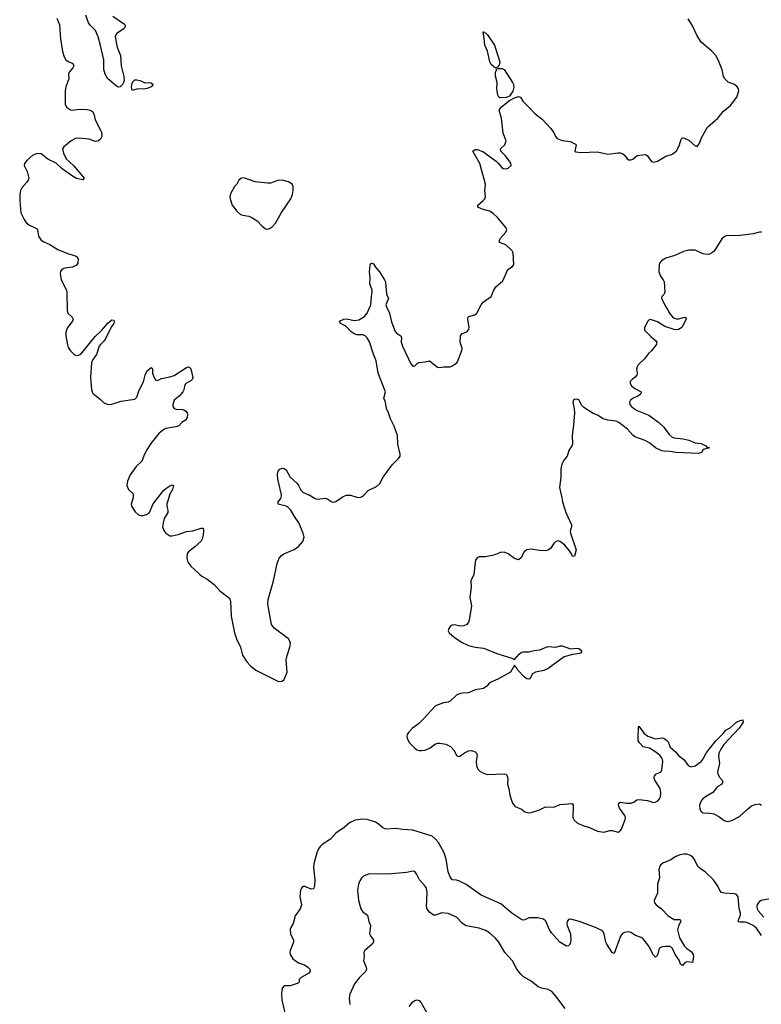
# Model space of a CAD drawing. Header units: inches. Extents: x 1384771 to 1534001, y 461348 to 645899.
# Tile 24 of 105: x 1399222 to 1406369, y 535091 to 544575. Entities that reach past the tile are written whole.
import ezdxf

# ---------------------------------------------------------------- set-up
doc = ezdxf.new("R2010")
doc.units = ezdxf.units.IN
doc.header["$MEASUREMENT"] = 0
for name, color, linetype in [('B3594', 7, 'Continuous'), ('B4503', 7, 'Continuous'), ('B4504', 7, 'Continuous')]:
    doc.layers.add(name, color=color, linetype=linetype)

msp = doc.modelspace()

# ---------------------------------------------------------------- linework, layer by layer
at = {"layer": 'B3594', "color": 6, "elevation": 600}
for points in [[(1399579, 544590), (1399606.8, 544526.8), (1399615.8, 544390), (1399634.5, 544270), (1399650, 544218.5), (1399667.7, 544190), (1399690, 544173), (1399733.6, 544153.6), (1399744.3, 544130), (1399733.9, 544110), (1399699.6, 544070), (1399693.1, 544050), (1399696, 544004), (1399665.4, 543930), (1399659.6, 543890), (1399661.3, 543761.3), (1399673.1, 543733.1), (1399710, 543708.4), (1399735.9, 543704.1), (1399790, 543714.3), (1399872, 543710), (1399903.6, 543703.6), (1399923.8, 543690), (1399934.9, 543670), (1399950.5, 543610), (1400000, 543510.8)], [(1400000, 544326.3), (1399979.6, 544410), (1399952, 544472), (1399902.5, 544522.5), (1399886.2, 544546.2), (1399859.7, 544619.7)], [(1400000, 543425.3), (1399982.8, 543410), (1399950, 543401.9), (1399890, 543425.4), (1399790, 543434.2), (1399761, 543430), (1399719.3, 543410), (1399648.5, 543351.5), (1399635.6, 543330), (1399643.7, 543290), (1399670, 543233.6), (1399739.4, 543170), (1399842, 543050), (1399830, 543034.3), (1399770, 543046.7), (1399730, 543066.5), (1399630, 543137.9), (1399573.6, 543193.6), (1399491.9, 543231.9), (1399430, 543282.1), (1399390, 543286.2), (1399350, 543270.8), (1399290, 543218.8), (1399267.2, 543190), (1399263.8, 543170), (1399294, 543114), (1399309.2, 543050), (1399304.1, 543030), (1399292.2, 543010), (1399243.2, 542956.8), (1399228.5, 542931.5), (1399221.7, 542890), (1399222.3, 542830), (1399234.3, 542714.3), (1399264.1, 542650), (1399283.1, 542623.1), (1399310, 542599.6), (1399383, 542562.9), (1399393.3, 542553.3), (1399404.6, 542490), (1399430, 542452.8), (1399455.1, 542435.1), (1399512.2, 542410), (1399590, 542361.5), (1399683.1, 542323.1), (1399750, 542305), (1399775.2, 542290), (1399786.6, 542270), (1399780.9, 542230), (1399770, 542209.4), (1399730, 542192.4), (1399657.2, 542182.8), (1399630, 542172.9), (1399614.8, 542150), (1399612.1, 542130), (1399621.6, 542070), (1399671.5, 541971.5), (1399676.8, 541950), (1399678.1, 541770), (1399687.2, 541747.2), (1399726.9, 541710), (1399735.7, 541690), (1399730.5, 541670), (1399682.9, 541610), (1399664.9, 541570), (1399665.1, 541530), (1399682.5, 541442.5), (1399690, 541417.6), (1399710, 541386.4), (1399750, 541346.5), (1399770, 541340.3), (1399790, 541342.8), (1399810, 541353.6), (1399950, 541523.4), (1400000, 541572.7)], [(1400000, 541446.6), (1399989.3, 541430.7), (1399961.1, 541350), (1399924.6, 541295.4), (1399915, 541270), (1399904, 541130), (1399914, 541014), (1399919.7, 540990), (1399930.3, 540970), (1399950, 540959.3), (1400000, 540915.5)]]:
    msp.add_lwpolyline(points, dxfattribs=at)
at = {"layer": 'B4503', "color": 6}
for points, elevation in [([(1400315.3, 540000), (1400316.5, 539996.5), (1400313.8, 539970), (1400296.3, 539910), (1400299.7, 539890), (1400335.4, 539835.4), (1400366.7, 539806.7), (1400390, 539799.8), (1400410, 539800.4), (1400445.4, 539810), (1400471.3, 539830), (1400508, 539912), (1400576.7, 540000)], 600), ([(1400666.1, 540000), (1400664, 539996), (1400641, 539910), (1400638.4, 539890), (1400649.5, 539850), (1400649.6, 539830), (1400615.7, 539770), (1400603.7, 539730), (1400599.2, 539690), (1400610, 539656), (1400630, 539630.2), (1400650, 539615), (1400670, 539605), (1400690, 539602.4), (1400750, 539615.2), (1400830, 539646.6), (1400890, 539650.6), (1400970, 539677.6), (1400990, 539676), (1400994.6, 539654.6), (1400989.5, 539609.5), (1400980.9, 539570), (1400970, 539551.9), (1400910, 539496.7), (1400849.8, 539450.2), (1400837.1, 539430), (1400831, 539390), (1400841.4, 539350), (1400870, 539312), (1400950, 539236.6), (1400976.1, 539216.1), (1401030, 539187.1), (1401094.4, 539134.4), (1401150, 539075.3), (1401243, 539003), (1401254.1, 538974.1), (1401261.3, 538830), (1401291.2, 538670), (1401311.3, 538611.3), (1401350, 538531.7), (1401370, 538453.2), (1401410.6, 538390), (1401447.4, 538350), (1401498.7, 538310), (1401710, 538203.7), (1401730, 538200.8), (1401750, 538205.1), (1401770, 538221.3), (1401798.1, 538290), (1401791.2, 538410), (1401798.4, 538450), (1401826, 538530), (1401830.9, 538570.9), (1401826.7, 538590), (1401811.2, 538611.2), (1401675.7, 538715.7), (1401649.9, 538749.9), (1401618.2, 538910), (1401614.7, 538950), (1401617.3, 538990), (1401668.9, 539168.9), (1401702.1, 539337.9), (1401723.9, 539390), (1401745.5, 539414.5), (1401767.2, 539430), (1401866.4, 539473.6), (1401910, 539501.6), (1401952, 539550), (1401962.5, 539590), (1401953.8, 539630), (1401910.6, 539730), (1401869.3, 539789.3), (1401835.4, 539850), (1401810, 539877), (1401790, 539889.6), (1401713.5, 539910), (1401713, 539930), (1401738.1, 539961.9), (1401746.4, 539990), (1401744.2, 540000)], 600), ([(1402005.7, 540000), (1402010, 539998.2), (1402070, 539962.6), (1402090, 539955.9), (1402170, 539964.9), (1402190, 539958), (1402230, 539931.4), (1402250, 539928.4), (1402270, 539933.4), (1402338, 539982), (1402370, 539995.8), (1402410, 539994.3), (1402470, 539975), (1402490, 539973), (1402510, 539977.5), (1402534, 539990), (1402542.9, 540000)], 600), ([(1404440.7, 540000), (1404448.1, 539970), (1404453.2, 539930), (1404483.8, 539830), (1404538.6, 539710), (1404538.3, 539690), (1404528.2, 539650), (1404528.9, 539630), (1404584.3, 539470), (1404570, 539408), (1404550, 539405.1), (1404540.2, 539430), (1404520.5, 539460.5), (1404474.2, 539514.2), (1404430, 539548.7), (1404410, 539554), (1404390, 539548.4), (1404370, 539530.6), (1404338, 539482), (1404310, 539464.3), (1404290, 539460.5), (1404230, 539461.2), (1404150, 539475), (1404110, 539467.3), (1404083.2, 539450), (1404052.4, 539387.6), (1404030, 539371), (1403990, 539386.2), (1403930, 539430.9), (1403890, 539447), (1403855.9, 539444.1), (1403790, 539416.1), (1403710, 539401.4), (1403650, 539402.4), (1403630, 539392.8), (1403614.9, 539370), (1403610.3, 539350), (1403598.5, 539230), (1403570.2, 539170), (1403571.6, 539110), (1403561.1, 539010), (1403574.9, 538930), (1403553.7, 538790), (1403547.5, 538772.5), (1403530.2, 538749.8), (1403503.4, 538736.6), (1403470, 538732.6), (1403410, 538745.4), (1403390, 538744), (1403369, 538730), (1403357.4, 538710), (1403352.4, 538690), (1403359.3, 538670), (1403410, 538626.7), (1403480.9, 538580.9), (1403546.5, 538546.5), (1403610, 538530.2), (1403690, 538523.2), (1403830, 538465.6), (1403964, 538424), (1403990, 538412), (1404034.5, 538465.4), (1404056.2, 538483.8), (1404072.3, 538487.7), (1404130, 538485.1), (1404180.6, 538499.4), (1404234.5, 538505.5), (1404310, 538537.5), (1404389.2, 538530.8), (1404430, 538544.2), (1404450, 538542.9), (1404530, 538516.1), (1404590, 538522.3), (1404610, 538517.6), (1404624.4, 538510), (1404640.7, 538490), (1404626.6, 538473.4), (1404618, 538470), (1404550, 538461.5), (1404470, 538439.4), (1404314.8, 538325.2), (1404272.8, 538307.2), (1404193, 538290), (1404170, 538278.9), (1404159.7, 538270), (1404140.2, 538230), (1404130, 538222), (1404110, 538225), (1404084.6, 538244.6), (1404021.1, 538310), (1404010, 538333.2), (1404000.1, 538340.1), (1403990, 538358), (1403950.3, 538289.7), (1403830, 538221.6), (1403750, 538187.3), (1403724.9, 538155.1), (1403690, 538133), (1403610, 538118.8), (1403547.2, 538092.8), (1403490, 538089.5), (1403450, 538079.4), (1403430, 538068.5), (1403370, 538009.9), (1403350, 538001.9), (1403305.6, 537994.4), (1403230, 537966.9), (1403116.6, 537843.4), (1403066, 537794), (1403006.5, 537750), (1402967.9, 537710), (1402954.9, 537690), (1402951.5, 537670), (1402955.6, 537650), (1402977, 537610), (1403030, 537557.6), (1403050, 537543.1), (1403070, 537537), (1403094.7, 537534.7), (1403130, 537539.1), (1403177.1, 537562.9), (1403230, 537600.9), (1403250, 537607.8), (1403270, 537607.9), (1403330, 537598.3), (1403374.4, 537574.4), (1403410, 537534.9), (1403430, 537488.4), (1403450, 537479.5), (1403470, 537484.9), (1403507.3, 537512.7), (1403548.1, 537531.9), (1403574.4, 537534.4), (1403610, 537524.2), (1403625.3, 537510), (1403630.3, 537490), (1403621.1, 537430), (1403622.7, 537390), (1403636.7, 537356.7), (1403655.5, 537335.5), (1403690, 537316.5), (1403730, 537305.4), (1403890, 537311.5), (1403906.6, 537306.6), (1403917.3, 537297.3), (1403926.2, 537270), (1403924.3, 537210), (1403937.2, 537170), (1403945.9, 537105.9), (1403971.7, 537030), (1403996.9, 536996.9), (1404057.1, 536970), (1404090, 536946), (1404130, 536936.9), (1404150, 536938.3), (1404230, 536965.2), (1404290, 536994.4), (1404370, 536991), (1404430, 537015), (1404546.1, 537026.1), (1404556, 537010), (1404552.7, 536890), (1404564.2, 536864.2), (1404596.3, 536836.3), (1404659.5, 536810), (1404714.1, 536794.1), (1404790, 536758.3), (1404850, 536748), (1404910, 536765.1), (1404930, 536765.5), (1404990, 536750.3), (1405010, 536761.6), (1405020.7, 536779.3), (1405057.4, 536870), (1405060.4, 536890), (1405054.8, 536910), (1405001.8, 536981.8), (1404993.8, 537010), (1404995.6, 537030), (1405010, 537037.6), (1405069.1, 537029.1), (1405112.3, 537030), (1405140.5, 537039.5), (1405170, 537061.5), (1405190, 537065.5), (1405273.2, 537053.2), (1405330, 537035.6), (1405350, 537038.2), (1405372.1, 537050), (1405388.3, 537070), (1405396.2, 537090), (1405400.2, 537130), (1405393.2, 537170), (1405344, 537250), (1405336.8, 537270), (1405337.3, 537282.7), (1405338, 537290), (1405352.1, 537307.9), (1405394.3, 537325.7), (1405404.9, 537335.1), (1405410.4, 537349.6), (1405420.1, 537430), (1405417.6, 537450), (1405408.1, 537470), (1405390, 537489.9), (1405333.5, 537533.5), (1405290, 537557.1), (1405231.7, 537571.7), (1405194, 537610), (1405183, 537630), (1405181.5, 537650), (1405184, 537756), (1405188.5, 537771.5), (1405241.2, 537701.2), (1405275, 537675), (1405350, 537648.9), (1405417, 537657), (1405430, 537653.8), (1405456.2, 537636.2), (1405470, 537620.4), (1405490, 537568.5), (1405542.4, 537522.4), (1405570, 537489.3), (1405623.2, 537450), (1405664.9, 537390), (1405690, 537378.3), (1405730, 537389.3), (1405790, 537430.1), (1405810, 537455), (1405837.9, 537510), (1405865.8, 537550), (1405930, 537630.1), (1406001.2, 537698.8), (1406026.8, 537733.3), (1406070, 537754.6), (1406130, 537810.1), (1406166.2, 537826.2), (1406190.3, 537830.3), (1406192.6, 537810), (1406155.3, 537750), (1406007.4, 537592.6), (1405978.9, 537550), (1405959.7, 537510), (1405957.5, 537482.5), (1405966.2, 537410), (1405947.5, 537330), (1405948.4, 537310), (1405962.5, 537282.5), (1405992.3, 537250), (1405999.6, 537230), (1405986.7, 537210), (1405949.5, 537190.5), (1405939.3, 537180.7), (1405901.3, 537130), (1405830, 537089.8), (1405805.8, 537070), (1405789.2, 537050), (1405772.8, 537010), (1405775.3, 536970), (1405787.9, 536947.9), (1405810, 536935.3), (1405870, 536932.1), (1405910, 536924.8), (1405958.9, 536898.9), (1406010, 536862.8), (1406030, 536853.8), (1406050, 536852.6), (1406090, 536865.3), (1406159.3, 536900.7), (1406231.2, 536968.8), (1406275.9, 537004.1), (1406310, 537017.3), (1406350, 537020.7), (1406370, 537010.6)], 600), ([(1406370, 535754.5), (1406323.5, 535823.5), (1406291.4, 535851.4), (1406230, 535879.6), (1406210, 535883.8), (1406161.2, 535881.2), (1406147.2, 535887.2), (1406151.6, 535910), (1406169.2, 535950), (1406168, 535970), (1406154.8, 536014.8), (1406144.9, 536124.9), (1406130, 536148), (1406110, 536155), (1406010, 536161), (1405986.7, 536166.7), (1405970, 536186.3), (1405948.3, 536230), (1405907.3, 536290), (1405830, 536362.9), (1405779, 536399), (1405758.7, 536418.7), (1405725.7, 536485.8), (1405709, 536509), (1405685.7, 536525.7), (1405650, 536538.4), (1405621.1, 536538.9), (1405586, 536530), (1405546.4, 536513.6), (1405490, 536478.2), (1405421.3, 536450), (1405395.8, 536430), (1405390, 536420.4), (1405381.1, 536390), (1405388.1, 536310), (1405367.4, 536250), (1405370, 536161.2), (1405337.2, 536090), (1405341.1, 536070), (1405355.4, 536050), (1405406.3, 536010), (1405470, 535942.8), (1405530, 535909.5), (1405586.6, 535906.6), (1405590, 535902.8), (1405593.2, 535890), (1405570, 535847.4), (1405561.2, 535810), (1405579.9, 535730), (1405630, 535651.5), (1405650, 535629.5), (1405696.7, 535596.7), (1405711.2, 535571.2), (1405714.4, 535550), (1405706.7, 535493.3), (1405650, 535499.6), (1405630.5, 535489.5), (1405610, 535466.4), (1405606.9, 535466.9), (1405590, 535478.4), (1405577.8, 535517.8), (1405538.1, 535570), (1405513.3, 535630), (1405501.2, 535641.2), (1405487.5, 535647.5), (1405450, 535649.4), (1405414.2, 535645.8), (1405400.3, 535639.7), (1405388.6, 535631.4), (1405382, 535618), (1405370, 535563.1), (1405350, 535545.4), (1405330, 535564.2), (1405284.4, 535650), (1405230, 535720.5), (1405210, 535734.9), (1405155, 535755), (1405110, 535783.4), (1405090, 535789.9), (1405050, 535784), (1405030, 535772.2), (1405011, 535748.9), (1404950, 535580.9), (1404930, 535591.7), (1404880.4, 535670), (1404871.4, 535690), (1404855, 535770), (1404837.4, 535797.4), (1404772.1, 535832.1), (1404617.2, 535890), (1404530, 535911.7), (1404510, 535908.8), (1404497, 535890), (1404493.5, 535870), (1404497.1, 535850), (1404529.1, 535770), (1404534.7, 535710), (1404530, 535684.2), (1404518, 535662), (1404510, 535653.1), (1404490, 535650.7), (1404427.9, 535690), (1404350, 535777), (1404329.2, 535809.2), (1404291.9, 535891.9), (1404270.9, 535910.9), (1404214.5, 535925.5), (1404150, 535924.2), (1404130, 535922.6), (1404090, 535904.1), (1404070, 535901.5), (1404050, 535910.5), (1403965.8, 535970), (1403859.6, 536059.6), (1403670, 536142), (1403524, 536244), (1403458.7, 536278.7), (1403430, 536287), (1403390, 536290.7), (1403370, 536318.9), (1403351.4, 536368.6), (1403333.1, 536490), (1403311.2, 536550), (1403257.2, 536650), (1403230, 536683.5), (1403196.7, 536710), (1403010, 536769.6), (1402913.9, 536773.9), (1402844.1, 536784.1), (1402750, 536778), (1402720.8, 536790), (1402677, 536830), (1402650, 536845.6), (1402570, 536871.7), (1402530, 536875), (1402455.2, 536864.8), (1402401, 536839), (1402350, 536794.3), (1402270, 536740.3), (1402216.6, 536683.4), (1402138, 536630), (1402116.5, 536610), (1402102.2, 536590), (1402083.8, 536550), (1402054.9, 536445.1), (1402053.3, 536410), (1402067.7, 536290), (1402064.3, 536235.8), (1402055.1, 536210), (1402050, 536204.7), (1402030, 536201.8), (1401970, 536226.9), (1401950, 536224.8), (1401936.3, 536210), (1401926.5, 536190), (1401920.8, 536130), (1401939.1, 536050), (1401923.2, 536010), (1401876.1, 535943.9), (1401856.9, 535870), (1401833.6, 535830), (1401828.1, 535811.9), (1401831.1, 535770), (1401859.7, 535710), (1401860.6, 535690), (1401827.8, 535610), (1401824, 535590), (1401827.3, 535570), (1401855.5, 535530), (1401910, 535491), (1401967.1, 535470), (1402000.2, 535450), (1402018.1, 535430), (1402021.3, 535410), (1402008.3, 535390), (1401933.9, 535350), (1401916.6, 535330), (1401914.5, 535305.5), (1401905.8, 535294.2), (1401830, 535269.3), (1401771.6, 535268.4), (1401752.9, 535247.1), (1401744.7, 535195.3), (1401747.6, 535132.4), (1401787.1, 534970)], 600), ([(1404479.9, 535050), (1404389.4, 535170), (1404350, 535214.2), (1404314, 535234), (1404250, 535247), (1404219, 535259), (1404150, 535314.6), (1404077.3, 535357.3), (1404050, 535380.2), (1404012.1, 535430), (1403969.9, 535510), (1403897.8, 535590), (1403840.1, 535690), (1403804.7, 535730), (1403750, 535779.6), (1403710, 535802.4), (1403650, 535824.9), (1403525.9, 535845.9), (1403489.4, 535869.4), (1403430, 535930.6), (1403350, 535967.3), (1403290, 535970.8), (1403230, 535949.2), (1403210, 535950.9), (1403170, 535979.2), (1403148.6, 536008.6), (1403142.2, 536030), (1403148.8, 536168.8), (1403141.2, 536210), (1403130, 536230.4), (1403073.4, 536290), (1403050, 536340.4), (1403029.9, 536369.9), (1403010, 536373.4), (1402950, 536362.3), (1402770, 536343.7), (1402590, 536348.1), (1402535.3, 536324.7), (1402514.6, 536305.4), (1402498.6, 536281.4), (1402487.4, 536250), (1402477.9, 536190), (1402487.8, 536090), (1402510.1, 536010), (1402526.6, 535986.6), (1402572.3, 535950), (1402586.1, 535890), (1402602.4, 535850), (1402593.4, 535770), (1402601.6, 535750), (1402633.1, 535710), (1402632.2, 535692.2), (1402618.4, 535670), (1402547.3, 535610), (1402537.1, 535590), (1402540.5, 535550), (1402535.4, 535510), (1402562.3, 535450), (1402563.9, 535430), (1402558.1, 535410), (1402493.4, 535346.6), (1402448.1, 535290), (1402402.4, 535190), (1402396.8, 535150), (1402403.8, 535090)], 700), ([(1406490, 536114.2), (1406367.8, 536092.2), (1406350, 536082), (1406330, 536052.6), (1406325.2, 536030), (1406327.5, 536010), (1406337.6, 535990), (1406392.9, 535930)], 600), ([(1402975.2, 535070), (1403010, 535114.2), (1403030, 535129.4), (1403050, 535134.2), (1403070, 535128.1), (1403090, 535104.4), (1403146.7, 535010)], 700)]:
    msp.add_lwpolyline(points, dxfattribs=dict(at, elevation=elevation))
at = {"layer": 'B4504', "color": 6, "elevation": 600}
for points in [[(1400118, 544610), (1400231.7, 544531.7), (1400237.1, 544517.1), (1400238.3, 544510), (1400228.7, 544490), (1400159.2, 544440.8), (1400149.5, 544430), (1400142.8, 544410), (1400161, 544310), (1400192.9, 544230), (1400198.5, 544130), (1400226.5, 544026.5), (1400227.7, 543990), (1400222.5, 543970), (1400212.7, 543950), (1400201.2, 543938.8), (1400190, 543929.8), (1400170, 543926.2), (1400150, 543937.3), (1400070, 544004.2), (1400044.3, 544050), (1400034.2, 544094.2), (1400033.3, 544190), (1400000, 544326.3)], [(1402542.9, 540000), (1402579.2, 540040.8), (1402661.8, 540078.2), (1402691.3, 540108.7), (1402725.3, 540170), (1402810, 540287), (1402872, 540350), (1402888.1, 540371.9), (1402889.6, 540390.4), (1402865.1, 540485.1), (1402862.9, 540570), (1402830, 540659.7), (1402794.4, 540730), (1402777.2, 540790), (1402756.2, 540830), (1402748.5, 540890), (1402730.7, 540930), (1402746.1, 540990), (1402675.9, 541170), (1402655.7, 541290), (1402630, 541352.7), (1402593.2, 541473.2), (1402571.2, 541511.2), (1402551.1, 541531.1), (1402530, 541538.6), (1402470, 541541.3), (1402445.5, 541550), (1402416.3, 541570), (1402364.8, 541624.8), (1402312.2, 541650), (1402304, 541670), (1402346, 541690), (1402370, 541694.1), (1402450, 541679.1), (1402490, 541684), (1402543.5, 541716.5), (1402571.2, 541748.8), (1402607, 541830), (1402610.7, 541909.3), (1402618.3, 541950), (1402617.1, 541970), (1402596.9, 542030), (1402598.9, 542090), (1402593.5, 542146.5), (1402599.8, 542210), (1402610, 542234), (1402630, 542224.4), (1402650, 542190.4), (1402690, 542146.4), (1402738.8, 542070), (1402745.8, 542050), (1402755.8, 541930), (1402774.7, 541890), (1402751.8, 541830), (1402755.4, 541810), (1402787.2, 541750), (1402806.5, 541666.5), (1402837.7, 541577.7), (1402854.6, 541554.6), (1402896.5, 541530), (1402902.8, 541510), (1402899.3, 541470), (1402910, 541430.4), (1402990, 541260.5), (1403010, 541238), (1403020.9, 541239.1), (1403030, 541240.7), (1403050, 541262), (1403067.7, 541272.3), (1403130, 541279.5), (1403170, 541290.3), (1403249.2, 541229.2), (1403270, 541223.7), (1403310, 541232.2), (1403370, 541231.8), (1403390, 541239.7), (1403430, 541268.1), (1403439.6, 541280.4), (1403483.4, 541390), (1403484.5, 541410), (1403466.7, 541470), (1403468.9, 541530), (1403486.2, 541553.8), (1403530, 541568.8), (1403548.9, 541591.1), (1403553.5, 541610), (1403539.5, 541690), (1403543.2, 541710), (1403550, 541717.3), (1403608.8, 541731.2), (1403628.2, 541750), (1403669.4, 541830), (1403686.9, 541853.1), (1403764.9, 541910), (1403789.9, 541970.1), (1403810, 542002.4), (1403879.2, 542060.8), (1403926.2, 542170), (1403970, 542197.6), (1403983.3, 542216.7), (1403977.2, 542330), (1403968.8, 542350), (1403908.2, 542408.2), (1403847.2, 542430), (1403845, 542450), (1403854.8, 542470), (1403907.6, 542530), (1403915.4, 542550), (1403911.1, 542570), (1403826.6, 542670), (1403786.2, 542710), (1403750, 542731.6), (1403678.7, 542750), (1403637.7, 542770), (1403635.4, 542790), (1403687.8, 542832.2), (1403704, 542850), (1403711.8, 542868.2), (1403703.2, 542930), (1403711.8, 542991.8), (1403654.8, 543190), (1403589, 543310), (1403610, 543324.1), (1403630, 543324.8), (1403685.9, 543305.9), (1403812.9, 543212.9), (1403833.9, 543193.9), (1403867, 543150), (1403882, 543142), (1403910, 543139.8), (1403930, 543146.3), (1403957.6, 543170), (1403954.4, 543194.4), (1403902.5, 543262.5), (1403859.5, 543310), (1403856, 543330), (1403897.2, 543370), (1403909.2, 543410), (1403882.2, 543482.2), (1403866, 543626), (1403846.9, 543690), (1403847.2, 543710), (1403864.5, 543735.5), (1403943.4, 543796.6), (1403990, 543823.7), (1404030, 543836.8), (1404048.3, 543828.3), (1404071.2, 543791.2), (1404090, 543770.2), (1404130, 543733.8), (1404189.3, 543669.3), (1404256.1, 543616.1), (1404336.4, 543530), (1404370.8, 543490), (1404386.8, 543450), (1404401, 543430), (1404450.3, 543410.4), (1404530, 543400.9), (1404577.1, 543377.1), (1404583.8, 543370), (1404570.4, 543310), (1404582.7, 543302.7), (1404630, 543294.8), (1404790, 543302.4), (1404890, 543281.5), (1404990, 543293.1), (1405010, 543291.8), (1405030, 543286), (1405050, 543271.6), (1405076, 543236), (1405090, 543224.4), (1405110, 543224.5), (1405130, 543232.2), (1405173.7, 543266.3), (1405250, 543277.3), (1405270, 543268.7), (1405310, 543210.4), (1405330, 543203.6), (1405370, 543212.2), (1405450, 543261.1), (1405504.2, 543275.8), (1405530, 543291.3), (1405550, 543311.6), (1405564.6, 543335.4), (1405579.8, 543370), (1405595.6, 543424.4), (1405610, 543435.8), (1405630, 543432.8), (1405670, 543414.7), (1405730, 543361.7), (1405750, 543355.3), (1405770, 543379.3), (1405794.8, 543445.2), (1405850, 543539.6), (1405950, 543627.4), (1406004.5, 543695.5), (1406071.5, 543748.5), (1406134, 543830), (1406152.3, 543890), (1406149.7, 543910), (1406137.4, 543930), (1406110, 543949.7), (1406050, 543975), (1406013.8, 544010), (1406005.2, 544030), (1405992.8, 544092.8), (1405952.9, 544190), (1405931.2, 544230), (1405890, 544274), (1405790, 544357.2), (1405750, 544418.4), (1405701.2, 544521.2), (1405664, 544584)], [(1400000, 543510.8), (1400010, 543490.8), (1400012.7, 543450), (1400005.3, 543430), (1400000, 543425.3)], [(1406370, 542527.4), (1406350, 542528.7), (1406290, 542512.6), (1406164.7, 542495.3), (1406030, 542492), (1406010, 542482.3), (1405990, 542464.5), (1405913.1, 542346.9), (1405892, 542328), (1405870, 542317.5), (1405850, 542314.4), (1405810, 542321.2), (1405730, 542354.1), (1405670, 542355.3), (1405618.1, 542341.9), (1405536.6, 542303.4), (1405450, 542278), (1405406.6, 542253.4), (1405389, 542231), (1405384.8, 542215.2), (1405382.3, 542150), (1405395.1, 542110), (1405423.9, 542070), (1405432.7, 542050), (1405439.3, 541950), (1405432.9, 541930), (1405410.2, 541909.8), (1405407.3, 541890), (1405448.1, 541810), (1405490, 541739.5), (1405511.7, 541711.7), (1405530, 541699), (1405550, 541693.8), (1405570, 541694.6), (1405631, 541710), (1405644.6, 541704.6), (1405645.9, 541690), (1405601.6, 541610), (1405570, 541591), (1405550, 541587.4), (1405530, 541589.9), (1405439.6, 541619.6), (1405370, 541664.8), (1405310, 541685.3), (1405290, 541687.3), (1405274.4, 541670), (1405242.4, 541610), (1405244.1, 541584.1), (1405303.6, 541523.6), (1405350, 541484), (1405360.5, 541470), (1405358.7, 541450), (1405314, 541390), (1405281.3, 541358.7), (1405243.8, 541310), (1405183.5, 541250), (1405170.9, 541230), (1405167.4, 541210), (1405171.8, 541170), (1405168, 541150), (1405151.6, 541130), (1405123.1, 541110), (1405105.3, 541090), (1405104.6, 541070), (1405117.7, 541050), (1405150, 541024.3), (1405210.3, 540990), (1405207, 540970), (1405197.7, 540962.3), (1405180.4, 540950), (1405134, 540930), (1405107.6, 540910), (1405097.4, 540890), (1405100.3, 540870), (1405116.5, 540850), (1405150, 540823), (1405171.5, 540810), (1405284.6, 540764.6), (1405377.2, 540697.2), (1405427.9, 540650), (1405480.6, 540580.6), (1405510, 540555.3), (1405530, 540548.1), (1405617.3, 540537.3), (1405670, 540524.1), (1405730, 540500.1), (1405790, 540493.6), (1405834.9, 540470), (1405841.5, 540461.5), (1405870.6, 540450), (1405810, 540435.1), (1405792.5, 540407.5), (1405764.7, 540395.3), (1405545.9, 540405.9), (1405490, 540415.1), (1405430, 540417.8), (1405410, 540423.8), (1405350, 540452.8), (1405296, 540496), (1405250, 540522.4), (1405150, 540557.7), (1405130, 540573.5), (1405078.5, 540630), (1404996.7, 540696.7), (1404970, 540707.2), (1404890, 540717.3), (1404845.7, 540730), (1404790, 540764.5), (1404750, 540781.3), (1404658.7, 540838.7), (1404639.7, 540859.7), (1404610, 540913.6), (1404590, 540919.6), (1404570, 540917.6), (1404559.1, 540910), (1404552.2, 540890), (1404565.7, 540825.7), (1404568.7, 540788.7), (1404560.1, 540670), (1404544.8, 540570), (1404549.1, 540490), (1404542.6, 540470), (1404513.8, 540426.2), (1404496.4, 540370), (1404466.1, 540333.9), (1404446.1, 540293.9), (1404437.4, 540250), (1404436.4, 540170), (1404423.5, 540070), (1404440.7, 540000)], [(1400000, 541572.7), (1400013.8, 541586.2), (1400070, 541651.5), (1400110, 541682.8), (1400130, 541680.5), (1400133.4, 541673.4), (1400128.2, 541650), (1400104.8, 541615.2), (1400050, 541502.2), (1400030, 541475.7), (1400005.4, 541454.6), (1400000, 541446.6)], [(1400000, 540915.5), (1400030, 540889.2), (1400070, 540870.3), (1400110, 540873.1), (1400198.5, 540901.5), (1400330, 540919.5), (1400350, 540940.4), (1400373.8, 541006.2), (1400414.5, 541085.5), (1400430.5, 541150), (1400446.6, 541190), (1400490, 541226.7), (1400499.9, 541219.9), (1400503.1, 541210), (1400502.1, 541170), (1400513.8, 541133.8), (1400530, 541107.9), (1400550, 541100.2), (1400590, 541119.8), (1400670, 541133.8), (1400710, 541148), (1400830, 541226.7), (1400850.9, 541230.9), (1400872.1, 541212.1), (1400889.5, 541130), (1400883.7, 541110), (1400870, 541096.3), (1400823.6, 541070), (1400810.3, 541050), (1400803.1, 541010), (1400794.3, 540990), (1400759.6, 540950), (1400710, 540910.8), (1400697.9, 540870), (1400698.9, 540850), (1400710.3, 540830), (1400730, 540823.4), (1400790, 540821.3), (1400810, 540815.1), (1400824.3, 540804.3), (1400834.3, 540790), (1400839.8, 540770), (1400836.8, 540743.2), (1400821.2, 540718.8), (1400785.8, 540694.2), (1400755.5, 540664.5), (1400726.1, 540653.9), (1400630, 540638.1), (1400610, 540628.6), (1400562.4, 540590), (1400486.3, 540493.7), (1400447.6, 540432.4), (1400424.4, 540390), (1400398.5, 540321.5), (1400345.2, 540270), (1400287.3, 540190), (1400259.6, 540130), (1400254.9, 540090), (1400270.2, 540050.2), (1400311.2, 540011.2), (1400315.3, 540000)], [(1401744.2, 540000), (1401710.4, 540150), (1401706.4, 540193.6), (1401712.8, 540227.2), (1401730, 540246), (1401750, 540256), (1401770, 540252.8), (1401790, 540238.5), (1401830, 540169.2), (1401892, 540110), (1401907.2, 540090), (1401930, 540043), (1401950, 540023.1), (1402005.7, 540000)], [(1400576.7, 540000), (1400610, 540042.6), (1400630, 540061.2), (1400670, 540085.5), (1400690, 540093.8), (1400702.8, 540090), (1400692.9, 540050), (1400666.1, 540000)]]:
    msp.add_lwpolyline(points, dxfattribs=at)
at = {"layer": 'B4504', "color": 6}
for points, elevation in [([(1403810, 544112.1), (1403790, 544120.6), (1403764.9, 544144.9), (1403753.2, 544170), (1403730.7, 544270.7), (1403703, 544330), (1403698, 544398), (1403687.2, 544452.8), (1403690, 544461), (1403693.1, 544453.1), (1403710, 544450.2), (1403730, 544430.2), (1403796.2, 544330), (1403849.5, 544170), (1403841.8, 544138.2), (1403830, 544124), (1403825.1, 544114.9)], 600), ([(1403850, 543823.7), (1403838, 543830), (1403829.1, 543849.1), (1403820.7, 543910), (1403823.4, 543970), (1403808.5, 544030), (1403806.1, 544070), (1403816.8, 544090), (1403818, 544102), (1403830, 544106.5), (1403870, 544106.5), (1403890, 544094), (1403971.6, 543971.6), (1403981.4, 543950), (1403984.1, 543924.1), (1403974.2, 543885.8), (1403941.3, 543838.7), (1403910, 543825.5)], 600), ([(1400430, 543968.5), (1400470, 543971.6), (1400488.4, 543968.4), (1400507.7, 543950), (1400490, 543928.5), (1400450, 543911.3), (1400430, 543908.9), (1400350, 543904.7), (1400310, 543892), (1400302, 543910), (1400300.8, 543930), (1400310, 543973), (1400330, 543996.5), (1400350, 543996.9), (1400378.8, 543990)], 600), ([(1401369, 543051), (1401354.4, 543045.6), (1401334.8, 543030), (1401313.4, 542990), (1401292.3, 542967.7), (1401255.2, 542904.8), (1401248.2, 542871.8), (1401250.4, 542850), (1401269.1, 542789.1), (1401314.4, 542730), (1401350, 542699.5), (1401371.5, 542691.5), (1401430, 542682.8), (1401453.6, 542673.6), (1401510, 542636.9), (1401554, 542590), (1401590, 542561.3), (1401610, 542558.7), (1401630, 542562.6), (1401658, 542582), (1401685.6, 542614.4), (1401743.3, 542716.7), (1401835.4, 542850), (1401849.7, 542890), (1401856.3, 542930), (1401858, 542970), (1401847.8, 542990), (1401812.7, 543012.7), (1401750, 543028.5), (1401710, 543025.7), (1401638.5, 543001.5), (1401610, 542999.1), (1401492.4, 543012.4), (1401390, 543047.8)], 700)]:
    msp.add_lwpolyline(points, close=True, dxfattribs=dict(at, elevation=elevation))

doc.saveas('drawing.dxf')
